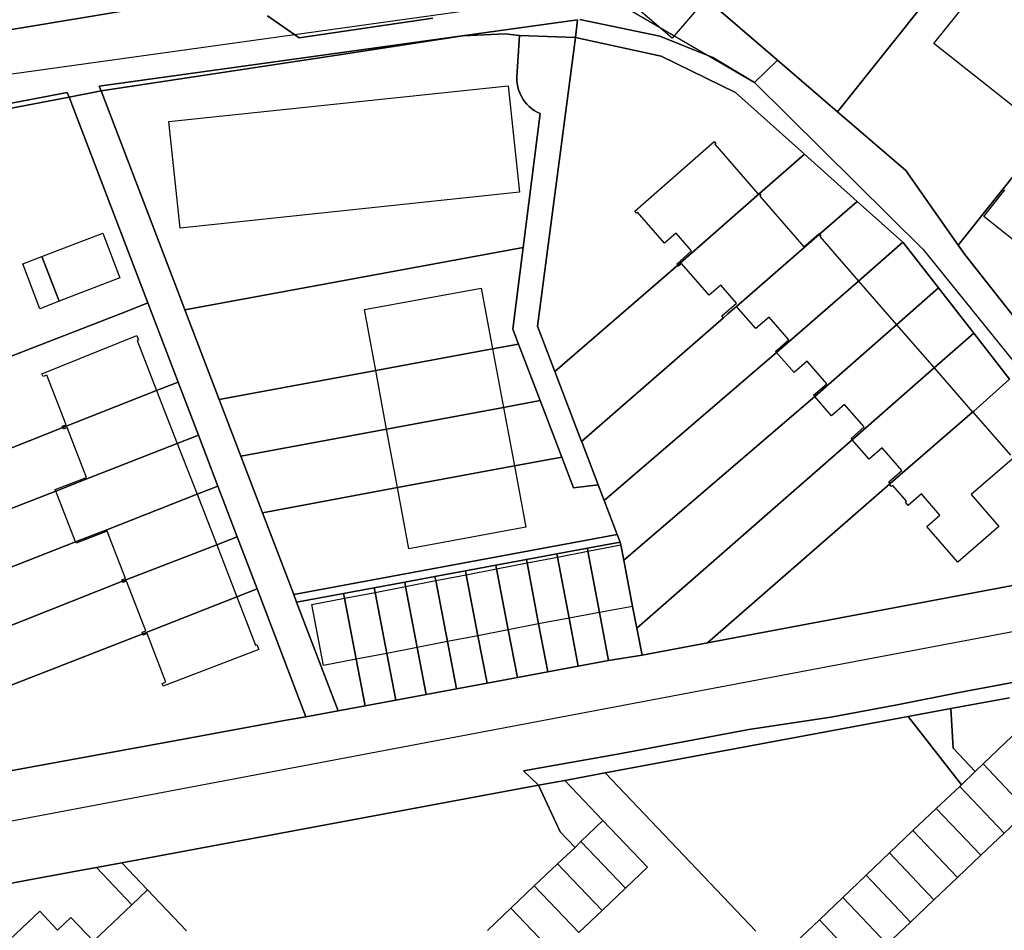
# Model space of a CAD drawing. Extents: x 577960 to 582939, y 6017202 to 6023066.
# Tile 50 of 217: x 578496 to 578587, y 6020717 to 6020801. Entities that reach past the tile are written whole.
import ezdxf

# ---------------------------------------------------------------- set-up
doc = ezdxf.new("R2010")
doc.units = 0
doc.header["$MEASUREMENT"] = 0
doc.linetypes.add('D', pattern=[0])
for name, color, linetype in [('LI__FLUR', 7, 'D'), ('LI__GEB', 7, 'Continuous'), ('LI__STRASSE', 7, 'Continuous')]:
    doc.layers.add(name, color=color, linetype=linetype)

msp = doc.modelspace()

# ---------------------------------------------------------------- linework, layer by layer
at = {"layer": 'LI__FLUR', "color": 8, "linetype": 'D', "true_color": 0x808080}
for p, q in [((578571.888, 6020792.712), (578586.623, 6020811.235)), ((578586.623, 6020811.235), (578571.888, 6020792.712)), ((578553.585, 6020808.466), (578566.3, 6020797.52)), ((578566.3, 6020797.52), (578553.585, 6020808.466)), ((578507.892, 6020802.449), (578490.369, 6020799.581)), ((578490.369, 6020799.581), (578507.892, 6020802.449)), ((578521.887, 6020799.59), (578518.948, 6020801.64)), ((578518.948, 6020801.64), (578521.887, 6020799.59)), ((578547.727, 6020801.259), (578503.334, 6020795.092)), ((578503.334, 6020795.092), (578547.727, 6020801.259)), ((578534.302, 6020801.399), (578521.887, 6020799.59)), ((578521.887, 6020799.59), (578534.302, 6020801.399)), ((578547.536, 6020799.612), (578547.727, 6020801.259)), ((578547.727, 6020801.259), (578547.536, 6020799.612)), ((578555.384, 6020799.74), (578547.957, 6020801.279)), ((578547.957, 6020801.279), (578555.384, 6020799.74)), ((578524.403, 6020797.835), (578537.091, 6020799.76)), ((578537.091, 6020799.76), (578524.403, 6020797.835)), ((578537.091, 6020799.76), (578541.02, 6020799.96)), ((578541.02, 6020799.96), (578537.091, 6020799.76)), ((578541.02, 6020799.96), (578542.343, 6020799.803)), ((578542.343, 6020799.803), (578541.02, 6020799.96)), ((578542.343, 6020799.803), (578542.109, 6020795.951)), ((578542.109, 6020795.951), (578542.343, 6020799.803)), ((578542.343, 6020799.803), (578547.536, 6020799.612)), ((578547.536, 6020799.612), (578542.343, 6020799.803)), ((578560.303, 6020797.75), (578555.384, 6020799.74)), ((578555.384, 6020799.74), (578560.303, 6020797.75)), ((578544.019, 6020772.8), (578547.536, 6020799.612)), ((578547.536, 6020799.612), (578544.019, 6020772.8)), ((578547.536, 6020799.612), (578555.494, 6020797.87)), ((578555.494, 6020797.87), (578547.536, 6020799.612)), ((578503.494, 6020794.662), (578524.403, 6020797.835)), ((578524.403, 6020797.835), (578503.494, 6020794.662)), ((578555.494, 6020797.87), (578562.402, 6020794.522)), ((578562.402, 6020794.522), (578555.494, 6020797.87)), ((578564.161, 6020795.451), (578560.303, 6020797.75)), ((578560.303, 6020797.75), (578564.161, 6020795.451)), ((578566.3, 6020797.52), (578564.161, 6020795.451)), ((578564.161, 6020795.451), (578566.3, 6020797.52)), ((578571.888, 6020792.712), (578566.3, 6020797.52)), ((578566.3, 6020797.52), (578571.888, 6020792.712)), ((578595.999, 6020796.56), (578583.094, 6020780.327)), ((578583.094, 6020780.327), (578595.999, 6020796.56)), ((578542.109, 6020795.951), (578542.11, 6020795.646)), ((578542.11, 6020795.646), (578542.109, 6020795.951)), ((578542.11, 6020795.646), (578542.138, 6020795.343)), ((578542.138, 6020795.343), (578542.11, 6020795.646)), ((578542.138, 6020795.343), (578542.191, 6020795.043)), ((578542.191, 6020795.043), (578542.138, 6020795.343)), ((578481.642, 6020790.904), (578500.365, 6020794.512)), ((578500.365, 6020794.512), (578481.642, 6020790.904)), ((578500.365, 6020794.512), (578500.525, 6020794.083)), ((578500.525, 6020794.083), (578500.365, 6020794.512)), ((578500.525, 6020794.083), (578503.494, 6020794.662)), ((578503.494, 6020794.662), (578500.525, 6020794.083)), ((578503.334, 6020795.092), (578503.494, 6020794.662)), ((578503.494, 6020794.662), (578503.334, 6020795.092)), ((578510.641, 6020775.969), (578503.494, 6020794.662)), ((578503.494, 6020794.662), (578510.641, 6020775.969)), ((578542.191, 6020795.043), (578542.27, 6020794.749)), ((578542.27, 6020794.749), (578542.191, 6020795.043)), ((578542.27, 6020794.749), (578542.374, 6020794.462)), ((578542.374, 6020794.462), (578542.27, 6020794.749)), ((578542.374, 6020794.462), (578542.503, 6020794.186)), ((578542.503, 6020794.186), (578542.374, 6020794.462)), ((578562.402, 6020794.522), (578568.81, 6020788.783)), ((578568.81, 6020788.783), (578562.402, 6020794.522)), ((578453.553, 6020785.137), (578500.525, 6020794.083)), ((578500.525, 6020794.083), (578453.553, 6020785.137)), ((578507.833, 6020774.96), (578500.525, 6020794.083)), ((578500.525, 6020794.083), (578507.833, 6020774.96)), ((578542.503, 6020794.186), (578542.655, 6020793.922)), ((578542.655, 6020793.922), (578542.503, 6020794.186)), ((578542.655, 6020793.922), (578542.829, 6020793.672)), ((578542.829, 6020793.672), (578542.655, 6020793.922)), ((578542.829, 6020793.672), (578543.025, 6020793.438)), ((578543.025, 6020793.438), (578542.829, 6020793.672)), ((578543.025, 6020793.438), (578543.239, 6020793.221)), ((578543.239, 6020793.221), (578543.025, 6020793.438)), ((578544.259, 6020792.563), (578542.679, 6020780.127)), ((578542.679, 6020780.127), (578544.259, 6020792.563)), ((578543.239, 6020793.221), (578543.472, 6020793.024)), ((578543.472, 6020793.024), (578543.239, 6020793.221)), ((578543.472, 6020793.024), (578543.721, 6020792.848)), ((578543.721, 6020792.848), (578543.472, 6020793.024)), ((578543.721, 6020792.848), (578543.984, 6020792.694)), ((578543.984, 6020792.694), (578543.721, 6020792.848)), ((578543.984, 6020792.694), (578544.259, 6020792.563)), ((578544.259, 6020792.563), (578543.984, 6020792.694)), ((578578.226, 6020787.254), (578571.888, 6020792.712)), ((578571.888, 6020792.712), (578578.226, 6020787.254)), ((578568.81, 6020788.783), (578564.631, 6020785.115)), ((578564.631, 6020785.115), (578568.81, 6020788.783)), ((578568.81, 6020788.783), (578573.709, 6020784.396)), ((578573.709, 6020784.396), (578568.81, 6020788.783)), ((578581.195, 6020783.016), (578578.226, 6020787.254)), ((578578.226, 6020787.254), (578581.195, 6020783.016)), ((578564.631, 6020785.115), (578557.044, 6020778.458)), ((578557.044, 6020778.458), (578564.631, 6020785.115)), ((578573.709, 6020784.396), (578570.201, 6020781.341)), ((578570.201, 6020781.341), (578573.709, 6020784.396)), ((578577.952, 6020780.596), (578573.709, 6020784.396)), ((578573.709, 6020784.396), (578577.952, 6020780.596)), ((578583.094, 6020780.327), (578581.195, 6020783.016)), ((578581.195, 6020783.016), (578583.094, 6020780.327)), ((578570.201, 6020781.341), (578562.509, 6020774.64)), ((578562.509, 6020774.64), (578570.201, 6020781.341)), ((578573.832, 6020776.997), (578577.952, 6020780.596)), ((578577.952, 6020780.596), (578573.832, 6020776.997)), ((578577.952, 6020780.596), (578577.972, 6020780.578)), ((578577.972, 6020780.578), (578577.952, 6020780.596)), ((578577.972, 6020780.578), (578581.262, 6020776.356)), ((578581.262, 6020776.356), (578577.972, 6020780.578)), ((578511.281, 6020774.31), (578542.679, 6020780.127)), ((578542.679, 6020780.127), (578511.281, 6020774.31)), ((578542.679, 6020780.127), (578541.72, 6020772.52)), ((578541.72, 6020772.52), (578542.679, 6020780.127)), ((578583.704, 6020779.467), (578583.094, 6020780.327)), ((578583.094, 6020780.327), (578583.704, 6020779.467)), ((578591.591, 6020769.411), (578583.704, 6020779.467)), ((578583.704, 6020779.467), (578591.591, 6020769.411)), ((578557.044, 6020778.458), (578545.629, 6020768.592)), ((578545.629, 6020768.592), (578557.044, 6020778.458)), ((578566.227, 6020770.355), (578573.832, 6020776.997)), ((578573.832, 6020776.997), (578566.227, 6020770.355)), ((578511.281, 6020774.31), (578510.641, 6020775.969)), ((578510.641, 6020775.969), (578511.281, 6020774.31)), ((578581.262, 6020776.356), (578577.362, 6020772.936)), ((578577.362, 6020772.936), (578581.262, 6020776.356)), ((578584.533, 6020772.158), (578581.262, 6020776.356)), ((578581.262, 6020776.356), (578584.533, 6020772.158)), ((578505.933, 6020774.21), (578461.41, 6020756.907)), ((578461.41, 6020756.907), (578505.933, 6020774.21)), ((578507.833, 6020774.96), (578505.933, 6020774.21)), ((578505.933, 6020774.21), (578507.833, 6020774.96)), ((578510.642, 6020767.622), (578507.833, 6020774.96)), ((578507.833, 6020774.96), (578510.642, 6020767.622)), ((578514.46, 6020765.983), (578511.281, 6020774.31)), ((578511.281, 6020774.31), (578514.46, 6020765.983)), ((578562.129, 6020774.31), (578561.702, 6020773.938)), ((578561.702, 6020773.938), (578562.129, 6020774.31)), ((578562.509, 6020774.64), (578562.129, 6020774.31)), ((578562.129, 6020774.31), (578562.509, 6020774.64)), ((578561.292, 6020773.58), (578548.113, 6020762.1)), ((578548.113, 6020762.1), (578561.292, 6020773.58)), ((578561.702, 6020773.938), (578561.292, 6020773.58)), ((578561.292, 6020773.58), (578561.702, 6020773.938)), ((578541.72, 6020772.52), (578542.25, 6020771.141)), ((578542.25, 6020771.141), (578541.72, 6020772.52)), ((578545.629, 6020768.592), (578544.019, 6020772.8)), ((578544.019, 6020772.8), (578545.629, 6020768.592)), ((578577.362, 6020772.936), (578569.761, 6020766.269)), ((578569.761, 6020766.269), (578577.362, 6020772.936)), ((578580.854, 6020768.938), (578584.533, 6020772.158)), ((578584.533, 6020772.158), (578580.854, 6020768.938)), ((578584.533, 6020772.158), (578587.86, 6020767.889)), ((578587.86, 6020767.889), (578584.533, 6020772.158)), ((578539.841, 6020770.691), (578529.005, 6020768.682)), ((578529.005, 6020768.682), (578539.841, 6020770.691)), ((578542.25, 6020771.141), (578539.841, 6020770.691)), ((578539.841, 6020770.691), (578542.25, 6020771.141)), ((578544.259, 6020765.893), (578542.25, 6020771.141)), ((578542.25, 6020771.141), (578544.259, 6020765.893)), ((578550.217, 6020756.626), (578566.227, 6020770.355)), ((578566.227, 6020770.355), (578550.217, 6020756.626)), ((578529.005, 6020768.682), (578514.46, 6020765.983)), ((578514.46, 6020765.983), (578529.005, 6020768.682)), ((578573.232, 6020762.265), (578580.854, 6020768.938)), ((578580.854, 6020768.938), (578573.232, 6020762.265)), ((578548.113, 6020762.1), (578545.629, 6020768.592)), ((578545.629, 6020768.592), (578548.113, 6020762.1)), ((578587.86, 6020767.889), (578584.496, 6020764.884)), ((578584.496, 6020764.884), (578587.86, 6020767.889)), ((578499.946, 6020763.384), (578508.652, 6020766.833)), ((578508.652, 6020766.833), (578499.946, 6020763.384)), ((578508.652, 6020766.833), (578510.642, 6020767.622)), ((578510.642, 6020767.622), (578508.652, 6020766.833)), ((578510.642, 6020767.622), (578512.531, 6020762.674)), ((578512.531, 6020762.674), (578510.642, 6020767.622)), ((578514.46, 6020765.983), (578516.47, 6020760.735)), ((578516.47, 6020760.735), (578514.46, 6020765.983)), ((578540.85, 6020765.263), (578544.259, 6020765.893)), ((578544.259, 6020765.893), (578540.85, 6020765.263)), ((578544.259, 6020765.893), (578546.268, 6020760.644)), ((578546.268, 6020760.644), (578544.259, 6020765.893)), ((578569.761, 6020766.269), (578552.024, 6020751.066)), ((578552.024, 6020751.066), (578569.761, 6020766.269)), ((578530.014, 6020763.244), (578540.85, 6020765.263)), ((578540.85, 6020765.263), (578530.014, 6020763.244)), ((578584.423, 6020764.816), (578576.756, 6020758.184)), ((578576.756, 6020758.184), (578584.423, 6020764.816)), ((578584.496, 6020764.884), (578584.423, 6020764.816)), ((578584.423, 6020764.816), (578584.496, 6020764.884)), ((578463.629, 6020749), (578499.946, 6020763.384)), ((578499.946, 6020763.384), (578463.629, 6020749)), ((578516.47, 6020760.735), (578530.014, 6020763.244)), ((578530.014, 6020763.244), (578516.47, 6020760.735)), ((578512.531, 6020762.674), (578510.572, 6020761.905)), ((578510.572, 6020761.905), (578512.531, 6020762.674)), ((578514.33, 6020757.956), (578512.531, 6020762.674)), ((578512.531, 6020762.674), (578514.33, 6020757.956)), ((578553.243, 6020744.766), (578573.232, 6020762.265)), ((578573.232, 6020762.265), (578553.243, 6020744.766)), ((578510.572, 6020761.905), (578502.185, 6020758.626)), ((578502.185, 6020758.626), (578510.572, 6020761.905)), ((578548.113, 6020762.1), (578548.128, 6020762.064)), ((578548.128, 6020762.064), (578548.113, 6020762.1)), ((578548.128, 6020762.064), (578549.65, 6020758.064)), ((578549.65, 6020758.064), (578548.128, 6020762.064)), ((578518.479, 6020755.487), (578516.47, 6020760.735)), ((578516.47, 6020760.735), (578518.479, 6020755.487)), ((578546.268, 6020760.644), (578541.87, 6020759.825)), ((578541.87, 6020759.825), (578546.268, 6020760.644)), ((578546.268, 6020760.644), (578547.358, 6020757.796)), ((578547.358, 6020757.796), (578546.268, 6020760.644)), ((578541.87, 6020759.825), (578531.024, 6020757.816)), ((578531.024, 6020757.816), (578541.87, 6020759.825)), ((578502.185, 6020758.626), (578499.286, 6020757.486)), ((578499.286, 6020757.486), (578502.185, 6020758.626)), ((578514.33, 6020757.956), (578512.411, 6020757.196)), ((578512.411, 6020757.196), (578514.33, 6020757.956)), ((578516.13, 6020753.238), (578514.33, 6020757.956)), ((578514.33, 6020757.956), (578516.13, 6020753.238)), ((578531.024, 6020757.816), (578518.479, 6020755.487)), ((578518.479, 6020755.487), (578531.024, 6020757.816)), ((578547.358, 6020757.796), (578549.65, 6020758.064)), ((578549.65, 6020758.064), (578547.358, 6020757.796)), ((578549.65, 6020758.064), (578550.217, 6020756.626)), ((578550.217, 6020756.626), (578549.65, 6020758.064)), ((578576.707, 6020758.141), (578560.544, 6020744.06)), ((578560.544, 6020744.06), (578576.707, 6020758.141)), ((578576.756, 6020758.184), (578576.707, 6020758.141)), ((578576.707, 6020758.141), (578576.756, 6020758.184)), ((578499.286, 6020757.486), (578465.009, 6020744.072)), ((578465.009, 6020744.072), (578499.286, 6020757.486)), ((578512.411, 6020757.196), (578504.034, 6020753.908)), ((578504.034, 6020753.908), (578512.411, 6020757.196)), ((578551.427, 6020753.467), (578550.217, 6020756.626)), ((578550.217, 6020756.626), (578551.427, 6020753.467)), ((578521.388, 6020747.89), (578518.479, 6020755.487)), ((578518.479, 6020755.487), (578521.388, 6020747.89)), ((578504.034, 6020753.908), (578501.125, 6020752.768)), ((578501.125, 6020752.768), (578504.034, 6020753.908)), ((578514.231, 6020752.508), (578516.13, 6020753.238)), ((578516.13, 6020753.238), (578514.231, 6020752.508)), ((578516.13, 6020753.238), (578517.979, 6020748.409)), ((578517.979, 6020748.409), (578516.13, 6020753.238)), ((578521.388, 6020747.89), (578551.427, 6020753.467)), ((578551.427, 6020753.467), (578521.388, 6020747.89)), ((578551.427, 6020753.467), (578551.697, 6020752.757)), ((578551.697, 6020752.757), (578551.427, 6020753.467)), ((578501.125, 6020752.768), (578466.389, 6020739.134)), ((578466.389, 6020739.134), (578501.125, 6020752.768)), ((578505.474, 6020749.119), (578514.231, 6020752.508)), ((578514.231, 6020752.508), (578505.474, 6020749.119)), ((578548.648, 6020752.198), (578545.819, 6020751.668)), ((578545.819, 6020751.668), (578548.648, 6020752.198)), ((578551.697, 6020752.757), (578548.648, 6020752.198)), ((578548.648, 6020752.198), (578551.697, 6020752.757)), ((578548.648, 6020752.198), (578548.701, 6020751.919)), ((578548.701, 6020751.919), (578548.648, 6020752.198)), ((578551.747, 6020752.497), (578551.697, 6020752.757)), ((578551.697, 6020752.757), (578551.747, 6020752.497)), ((578552.024, 6020751.066), (578551.747, 6020752.497)), ((578551.747, 6020752.497), (578552.024, 6020751.066)), ((578545.819, 6020751.668), (578542.99, 6020751.138)), ((578542.99, 6020751.138), (578545.819, 6020751.668)), ((578545.819, 6020751.668), (578545.876, 6020751.367)), ((578545.876, 6020751.367), (578545.819, 6020751.668)), ((578545.876, 6020751.367), (578546.955, 6020745.683)), ((578546.955, 6020745.683), (578545.876, 6020751.367)), ((578548.701, 6020751.919), (578549.782, 6020746.223)), ((578549.782, 6020746.223), (578548.701, 6020751.919)), ((578540.161, 6020750.618), (578537.332, 6020750.089)), ((578537.332, 6020750.089), (578540.161, 6020750.618)), ((578542.99, 6020751.138), (578540.161, 6020750.618)), ((578540.161, 6020750.618), (578542.99, 6020751.138)), ((578540.161, 6020750.618), (578540.226, 6020750.279)), ((578540.226, 6020750.279), (578540.161, 6020750.618)), ((578543.049, 6020750.828), (578542.99, 6020751.138)), ((578542.99, 6020751.138), (578543.049, 6020750.828)), ((578544.127, 6020745.149), (578543.049, 6020750.828)), ((578543.049, 6020750.828), (578544.127, 6020745.149)), ((578552.024, 6020751.066), (578552.852, 6020746.787)), ((578552.852, 6020746.787), (578552.024, 6020751.066)), ((578600.927, 6020751.12), (578559.79, 6020743.403)), ((578559.79, 6020743.403), (578600.927, 6020751.12)), ((578534.503, 6020749.569), (578531.694, 6020749.039)), ((578531.694, 6020749.039), (578534.503, 6020749.569)), ((578537.332, 6020750.089), (578534.503, 6020749.569)), ((578534.503, 6020749.569), (578537.332, 6020750.089)), ((578534.503, 6020749.569), (578534.578, 6020749.18)), ((578534.578, 6020749.18), (578534.503, 6020749.569)), ((578537.401, 6020749.729), (578537.332, 6020750.089)), ((578537.332, 6020750.089), (578537.401, 6020749.729)), ((578538.493, 6020744.061), (578537.401, 6020749.729)), ((578537.401, 6020749.729), (578538.493, 6020744.061)), ((578540.226, 6020750.279), (578541.308, 6020744.6)), ((578541.308, 6020744.6), (578540.226, 6020750.279)), ((578485.032, 6020741.033), (578505.474, 6020749.119)), ((578505.474, 6020749.119), (578485.032, 6020741.033)), ((578528.855, 6020748.519), (578526.016, 6020747.99)), ((578526.016, 6020747.99), (578528.855, 6020748.519)), ((578531.694, 6020749.039), (578528.855, 6020748.519)), ((578528.855, 6020748.519), (578531.694, 6020749.039)), ((578528.855, 6020748.519), (578528.937, 6020748.089)), ((578528.937, 6020748.089), (578528.855, 6020748.519)), ((578531.771, 6020748.638), (578531.694, 6020749.039)), ((578531.694, 6020749.039), (578531.771, 6020748.638)), ((578532.86, 6020742.96), (578531.771, 6020748.638)), ((578531.771, 6020748.638), (578532.86, 6020742.96)), ((578534.578, 6020749.18), (578535.664, 6020743.511)), ((578535.664, 6020743.511), (578534.578, 6020749.18)), ((578516.1, 6020747.67), (578507.363, 6020744.251)), ((578507.363, 6020744.251), (578516.1, 6020747.67)), ((578517.979, 6020748.409), (578516.1, 6020747.67)), ((578516.1, 6020747.67), (578517.979, 6020748.409)), ((578522.518, 6020736.534), (578517.979, 6020748.409)), ((578517.979, 6020748.409), (578522.518, 6020736.534)), ((578521.658, 6020747.18), (578521.388, 6020747.89)), ((578521.388, 6020747.89), (578521.658, 6020747.18)), ((578526.016, 6020747.99), (578521.658, 6020747.18)), ((578521.658, 6020747.18), (578526.016, 6020747.99)), ((578526.101, 6020747.549), (578526.016, 6020747.99)), ((578526.016, 6020747.99), (578526.101, 6020747.549)), ((578528.937, 6020748.089), (578530.025, 6020742.412)), ((578530.025, 6020742.412), (578528.937, 6020748.089)), ((578525.507, 6020737.084), (578521.658, 6020747.18)), ((578521.658, 6020747.18), (578525.507, 6020737.084)), ((578527.188, 6020741.872), (578526.101, 6020747.549)), ((578526.101, 6020747.549), (578527.188, 6020741.872)), ((578552.852, 6020746.787), (578553.243, 6020744.766)), ((578553.243, 6020744.766), (578552.852, 6020746.787)), ((578549.782, 6020746.223), (578550.627, 6020741.772)), ((578550.627, 6020741.772), (578549.782, 6020746.223)), ((578544.969, 6020740.712), (578544.127, 6020745.149)), ((578544.127, 6020745.149), (578544.969, 6020740.712)), ((578546.955, 6020745.683), (578547.798, 6020741.242)), ((578547.798, 6020741.242), (578546.955, 6020745.683)), ((578507.363, 6020744.251), (578487.321, 6020736.414)), ((578487.321, 6020736.414), (578507.363, 6020744.251)), ((578539.341, 6020739.662), (578538.493, 6020744.061)), ((578538.493, 6020744.061), (578539.341, 6020739.662)), ((578541.308, 6020744.6), (578542.15, 6020740.182)), ((578542.15, 6020740.182), (578541.308, 6020744.6)), ((578553.746, 6020742.269), (578553.243, 6020744.766)), ((578553.243, 6020744.766), (578553.746, 6020742.269)), ((578560.544, 6020744.06), (578559.79, 6020743.403)), ((578559.79, 6020743.403), (578560.544, 6020744.06)), ((578535.664, 6020743.511), (578536.503, 6020739.133)), ((578536.503, 6020739.133), (578535.664, 6020743.511)), ((578559.79, 6020743.403), (578553.746, 6020742.269)), ((578553.746, 6020742.269), (578559.79, 6020743.403)), ((578530.025, 6020742.412), (578530.855, 6020738.083)), ((578530.855, 6020738.083), (578530.025, 6020742.412)), ((578533.694, 6020738.613), (578532.86, 6020742.96)), ((578532.86, 6020742.96), (578533.694, 6020738.613)), ((578553.746, 6020742.269), (578550.627, 6020741.772)), ((578550.627, 6020741.772), (578553.746, 6020742.269)), ((578528.016, 6020737.553), (578527.188, 6020741.872)), ((578527.188, 6020741.872), (578528.016, 6020737.553)), ((578547.798, 6020741.242), (578544.969, 6020740.712)), ((578544.969, 6020740.712), (578547.798, 6020741.242)), ((578550.627, 6020741.772), (578547.798, 6020741.242)), ((578547.798, 6020741.242), (578550.627, 6020741.772)), ((578542.15, 6020740.182), (578544.969, 6020740.712)), ((578544.969, 6020740.712), (578542.15, 6020740.182)), ((578539.341, 6020739.662), (578536.503, 6020739.133)), ((578536.503, 6020739.133), (578539.341, 6020739.662)), ((578542.15, 6020740.182), (578539.341, 6020739.662)), ((578539.341, 6020739.662), (578542.15, 6020740.182)), ((578590.602, 6020740.163), (578583.335, 6020738.831)), ((578583.335, 6020738.831), (578590.602, 6020740.163)), ((578530.855, 6020738.083), (578533.694, 6020738.613)), ((578533.694, 6020738.613), (578530.855, 6020738.083)), ((578536.503, 6020739.133), (578533.694, 6020738.613)), ((578533.694, 6020738.613), (578536.503, 6020739.133)), ((578583.335, 6020738.831), (578577.407, 6020737.633)), ((578577.407, 6020737.633), (578583.335, 6020738.831)), ((578528.016, 6020737.553), (578525.507, 6020737.084)), ((578525.507, 6020737.084), (578528.016, 6020737.553)), ((578530.855, 6020738.083), (578528.016, 6020737.553)), ((578528.016, 6020737.553), (578530.855, 6020738.083)), ((578577.407, 6020737.633), (578571.266, 6020736.488)), ((578571.266, 6020736.488), (578577.407, 6020737.633)), ((578587.853, 6020738.302), (578582.386, 6020737.293)), ((578582.386, 6020737.293), (578587.853, 6020738.302)), ((578522.518, 6020736.534), (578525.507, 6020737.084)), ((578525.507, 6020737.084), (578522.518, 6020736.534)), ((578578.437, 6020736.563), (578582.386, 6020737.293)), ((578582.386, 6020737.293), (578578.437, 6020736.563)), ((578582.386, 6020737.293), (578582.606, 6020733.614)), ((578582.606, 6020733.614), (578582.386, 6020737.293)), ((578511.162, 6020734.455), (578520.698, 6020736.204)), ((578520.698, 6020736.204), (578511.162, 6020734.455)), ((578520.698, 6020736.204), (578522.518, 6020736.534)), ((578522.518, 6020736.534), (578520.698, 6020736.204)), ((578550.298, 6020731.325), (578578.437, 6020736.563)), ((578578.437, 6020736.563), (578550.298, 6020731.325)), ((578571.266, 6020736.488), (578563.657, 6020735.358)), ((578563.657, 6020735.358), (578571.266, 6020736.488)), ((578578.437, 6020736.563), (578583.396, 6020730.226)), ((578583.396, 6020730.226), (578578.437, 6020736.563)), ((578585.404, 6020732.155), (578589.733, 6020736.313)), ((578589.733, 6020736.313), (578585.404, 6020732.155)), ((578563.657, 6020735.358), (578551.457, 6020733.075)), ((578551.457, 6020733.075), (578563.657, 6020735.358)), ((578488.54, 6020730.307), (578511.162, 6020734.455)), ((578511.162, 6020734.455), (578488.54, 6020730.307)), ((578551.457, 6020733.075), (578542.72, 6020731.515)), ((578542.72, 6020731.515), (578551.457, 6020733.075)), ((578582.606, 6020733.614), (578584.665, 6020731.445)), ((578584.665, 6020731.445), (578582.606, 6020733.614)), ((578584.665, 6020731.445), (578585.404, 6020732.155)), ((578585.404, 6020732.155), (578584.665, 6020731.445)), ((578542.72, 6020731.515), (578544.12, 6020730.176)), ((578544.12, 6020730.176), (578542.72, 6020731.515)), ((578550.298, 6020731.325), (578546.559, 6020730.626)), ((578546.559, 6020730.626), (578550.298, 6020731.325)), ((578564.293, 6020716.631), (578550.298, 6020731.325)), ((578550.298, 6020731.325), (578564.293, 6020716.631)), ((578583.396, 6020730.226), (578584.665, 6020731.445)), ((578584.665, 6020731.445), (578583.396, 6020730.226)), ((578544.12, 6020730.176), (578546.559, 6020730.626)), ((578546.559, 6020730.626), (578544.12, 6020730.176)), ((578546.559, 6020730.626), (578550.098, 6020726.907)), ((578550.098, 6020726.907), (578546.559, 6020730.626)), ((578544.12, 6020730.176), (578505.414, 6020722.979)), ((578505.414, 6020722.979), (578544.12, 6020730.176)), ((578546.139, 6020725.838), (578544.12, 6020730.176)), ((578544.12, 6020730.176), (578546.139, 6020725.838)), ((578581.046, 6020728.026), (578583.225, 6020730.066)), ((578583.225, 6020730.066), (578581.046, 6020728.026)), ((578583.225, 6020730.066), (578583.396, 6020730.226)), ((578583.396, 6020730.226), (578583.225, 6020730.066)), ((578583.225, 6020730.066), (578587.354, 6020725.727)), ((578587.354, 6020725.727), (578583.225, 6020730.066)), ((578578.877, 6020725.957), (578581.046, 6020728.026)), ((578581.046, 6020728.026), (578578.877, 6020725.957)), ((578581.046, 6020728.026), (578585.175, 6020723.678)), ((578585.175, 6020723.678), (578581.046, 6020728.026)), ((578548.058, 6020724.958), (578550.098, 6020726.907)), ((578550.098, 6020726.907), (578548.058, 6020724.958)), ((578550.098, 6020726.907), (578554.226, 6020722.559)), ((578554.226, 6020722.559), (578550.098, 6020726.907)), ((578547.519, 6020724.398), (578546.139, 6020725.838)), ((578546.139, 6020725.838), (578547.519, 6020724.398)), ((578576.698, 6020723.888), (578578.877, 6020725.957)), ((578578.877, 6020725.957), (578576.698, 6020723.888)), ((578578.877, 6020725.957), (578583.006, 6020721.609)), ((578583.006, 6020721.609), (578578.877, 6020725.957)), ((578587.354, 6020725.727), (578585.175, 6020723.678)), ((578585.175, 6020723.678), (578587.354, 6020725.727)), ((578547.519, 6020724.398), (578548.058, 6020724.958)), ((578548.058, 6020724.958), (578547.519, 6020724.398)), ((578548.058, 6020724.958), (578552.187, 6020720.619)), ((578552.187, 6020720.619), (578548.058, 6020724.958)), ((578545.889, 6020722.889), (578547.519, 6020724.398)), ((578547.519, 6020724.398), (578545.889, 6020722.889)), ((578574.529, 6020721.809), (578576.698, 6020723.888)), ((578576.698, 6020723.888), (578574.529, 6020721.809)), ((578580.836, 6020719.54), (578576.698, 6020723.888)), ((578576.698, 6020723.888), (578580.836, 6020719.54)), ((578503.065, 6020722.539), (578505.414, 6020722.979)), ((578505.414, 6020722.979), (578503.065, 6020722.539)), ((578505.414, 6020722.979), (578507.813, 6020720.46)), ((578507.813, 6020720.46), (578505.414, 6020722.979)), ((578585.175, 6020723.678), (578583.006, 6020721.609)), ((578583.006, 6020721.609), (578585.175, 6020723.678)), ((578497.157, 6020721.44), (578501.876, 6020722.319)), ((578501.876, 6020722.319), (578497.157, 6020721.44)), ((578501.876, 6020722.319), (578503.065, 6020722.539)), ((578503.065, 6020722.539), (578501.876, 6020722.319)), ((578506.364, 6020719.081), (578503.065, 6020722.539)), ((578503.065, 6020722.539), (578506.364, 6020719.081)), ((578543.72, 6020720.829), (578545.889, 6020722.889)), ((578545.889, 6020722.889), (578543.72, 6020720.829)), ((578550.028, 6020718.55), (578545.889, 6020722.889)), ((578545.889, 6020722.889), (578550.028, 6020718.55)), ((578554.226, 6020722.559), (578552.187, 6020720.619)), ((578552.187, 6020720.619), (578554.226, 6020722.559)), ((578493.489, 6020720.76), (578497.157, 6020721.44)), ((578497.157, 6020721.44), (578493.489, 6020720.76)), ((578572.36, 6020719.74), (578574.529, 6020721.809)), ((578574.529, 6020721.809), (578572.36, 6020719.74)), ((578574.529, 6020721.809), (578578.657, 6020717.47)), ((578578.657, 6020717.47), (578574.529, 6020721.809)), ((578583.006, 6020721.609), (578580.836, 6020719.54)), ((578580.836, 6020719.54), (578583.006, 6020721.609)), ((578507.813, 6020720.46), (578506.364, 6020719.081)), ((578506.364, 6020719.081), (578507.813, 6020720.46)), ((578507.813, 6020720.46), (578511.442, 6020716.651)), ((578511.442, 6020716.651), (578507.813, 6020720.46)), ((578541.551, 6020718.76), (578543.72, 6020720.829)), ((578543.72, 6020720.829), (578541.551, 6020718.76)), ((578543.72, 6020720.829), (578547.849, 6020716.491)), ((578547.849, 6020716.491), (578543.72, 6020720.829)), ((578552.187, 6020720.619), (578550.028, 6020718.55)), ((578550.028, 6020718.55), (578552.187, 6020720.619)), ((578570.19, 6020717.67), (578572.36, 6020719.74)), ((578572.36, 6020719.74), (578570.19, 6020717.67)), ((578572.36, 6020719.74), (578576.488, 6020715.401)), ((578576.488, 6020715.401), (578572.36, 6020719.74)), ((578580.836, 6020719.54), (578578.657, 6020717.47)), ((578578.657, 6020717.47), (578580.836, 6020719.54)), ((578506.364, 6020719.081), (578502.795, 6020715.702)), ((578502.795, 6020715.702), (578506.364, 6020719.081)), ((578539.392, 6020716.691), (578541.551, 6020718.76)), ((578541.551, 6020718.76), (578539.392, 6020716.691)), ((578541.551, 6020718.76), (578545.69, 6020714.422)), ((578545.69, 6020714.422), (578541.551, 6020718.76)), ((578550.028, 6020718.55), (578547.849, 6020716.491)), ((578547.849, 6020716.491), (578550.028, 6020718.55)), ((578568.021, 6020715.601), (578570.19, 6020717.67)), ((578570.19, 6020717.67), (578568.021, 6020715.601)), ((578570.19, 6020717.67), (578574.319, 6020713.332)), ((578574.319, 6020713.332), (578570.19, 6020717.67)), ((578578.657, 6020717.47), (578576.488, 6020715.401)), ((578576.488, 6020715.401), (578578.657, 6020717.47))]:
    msp.add_line(p, q, dxfattribs=at)
at = {"layer": 'LI__GEB', "color": 5, "linetype": 'D', "true_color": 0x0000ff}
for p, q in [((578580.835, 6020799.06), (578586.193, 6020805.787)), ((578556.514, 6020799.56), (578551.996, 6020803.438)), ((578559.363, 6020802.868), (578556.514, 6020799.56)), ((578588.842, 6020792.702), (578580.835, 6020799.06)), ((578509.783, 6020791.804), (578541.286, 6020795.141)), ((578541.286, 6020795.141), (578542.334, 6020785.255)), ((578510.83, 6020781.917), (578509.783, 6020791.804)), ((578553.066, 6020783.496), (578560.433, 6020789.953)), ((578560.433, 6020789.953), (578560.584, 6020789.772)), ((578560.584, 6020789.772), (578560.492, 6020789.694)), ((578560.492, 6020789.694), (578564.501, 6020785.065)), ((578542.334, 6020785.255), (578510.83, 6020781.917)), ((578564.631, 6020785.115), (578557.044, 6020778.458)), ((578557.044, 6020778.458), (578564.631, 6020785.115)), ((578564.501, 6020785.065), (578564.601, 6020785.155)), ((578564.601, 6020785.155), (578564.631, 6020785.115)), ((578564.631, 6020785.115), (578564.76, 6020784.975)), ((578585.454, 6020782.996), (578587.423, 6020785.455)), ((578564.76, 6020784.975), (578564.662, 6020784.884)), ((578564.662, 6020784.884), (578568.749, 6020780.166)), ((578553.215, 6020783.316), (578553.066, 6020783.496)), ((578553.304, 6020783.395), (578553.215, 6020783.316)), ((578555.825, 6020780.518), (578553.304, 6020783.395)), ((578588.662, 6020780.446), (578585.454, 6020782.996)), ((578498.006, 6020779.278), (578503.664, 6020781.457)), ((578503.664, 6020781.457), (578505.253, 6020777.309)), ((578556.886, 6020781.447), (578555.825, 6020780.518)), ((578558.333, 6020779.796), (578556.886, 6020781.447)), ((578562.509, 6020774.64), (578570.201, 6020781.341)), ((578570.201, 6020781.341), (578562.509, 6020774.64)), ((578568.749, 6020780.166), (578570.157, 6020781.386)), ((578570.157, 6020781.386), (578570.201, 6020781.341)), ((578570.201, 6020781.341), (578570.319, 6020781.206)), ((578570.319, 6020781.206), (578570.236, 6020781.133)), ((578570.236, 6020781.133), (578573.832, 6020776.997)), ((578556.944, 6020778.578), (578558.333, 6020779.796)), ((578499.606, 6020775.12), (578498.006, 6020779.278)), ((578557.044, 6020778.458), (578556.944, 6020778.578)), ((578557.115, 6020778.387), (578557.044, 6020778.458)), ((578557.398, 6020778.634), (578557.115, 6020778.387)), ((578559.971, 6020775.68), (578557.398, 6020778.634)), ((578505.253, 6020777.309), (578499.606, 6020775.12)), ((578573.832, 6020776.997), (578566.227, 6020770.355)), ((578566.227, 6020770.355), (578573.832, 6020776.997)), ((578573.832, 6020776.997), (578577.362, 6020772.936)), ((578527.955, 6020774.34), (578538.781, 6020776.349)), ((578538.781, 6020776.349), (578539.841, 6020770.691)), ((578561.036, 6020776.607), (578559.971, 6020775.68)), ((578562.496, 6020774.931), (578561.036, 6020776.607)), ((578529.005, 6020768.682), (578527.955, 6020774.34)), ((578561.143, 6020773.752), (578562.496, 6020774.931)), ((578562.129, 6020774.31), (578561.702, 6020773.938)), ((578562.509, 6020774.64), (578562.129, 6020774.31)), ((578564.295, 6020772.59), (578562.509, 6020774.64)), ((578561.292, 6020773.58), (578561.143, 6020773.752)), ((578561.702, 6020773.938), (578561.292, 6020773.58)), ((578565.517, 6020773.654), (578564.295, 6020772.59)), ((578567.355, 6020771.543), (578565.517, 6020773.654)), ((578577.362, 6020772.936), (578569.761, 6020766.269)), ((578569.761, 6020766.269), (578577.362, 6020772.936)), ((578577.362, 6020772.936), (578580.854, 6020768.938)), ((578498.006, 6020768.382), (578506.803, 6020771.951)), ((578506.803, 6020771.951), (578506.973, 6020771.521)), ((578506.973, 6020771.521), (578506.853, 6020771.481)), ((578506.853, 6020771.481), (578508.652, 6020766.833)), ((578566.118, 6020770.465), (578567.355, 6020771.543)), ((578539.841, 6020770.691), (578529.005, 6020768.682)), ((578529.005, 6020768.682), (578539.841, 6020770.691)), ((578539.841, 6020770.691), (578540.85, 6020765.263)), ((578566.227, 6020770.355), (578566.118, 6020770.465)), ((578567.851, 6020768.496), (578566.227, 6020770.355)), ((578569.06, 6020769.552), (578567.851, 6020768.496)), ((578570.889, 6020767.458), (578569.06, 6020769.552)), ((578530.014, 6020763.244), (578529.005, 6020768.682)), ((578573.232, 6020762.265), (578580.854, 6020768.938)), ((578580.854, 6020768.938), (578573.232, 6020762.265)), ((578580.854, 6020768.938), (578584.423, 6020764.816)), ((578498.106, 6020768.132), (578498.006, 6020768.382)), ((578498.456, 6020768.262), (578498.106, 6020768.132)), ((578500.246, 6020763.654), (578498.456, 6020768.262)), ((578508.652, 6020766.833), (578499.946, 6020763.384)), ((578499.946, 6020763.384), (578508.652, 6020766.833)), ((578508.652, 6020766.833), (578510.572, 6020761.905)), ((578569.661, 6020766.386), (578570.889, 6020767.458)), ((578569.761, 6020766.269), (578569.661, 6020766.386)), ((578571.328, 6020764.483), (578569.761, 6020766.269)), ((578530.014, 6020763.244), (578540.85, 6020765.263)), ((578540.85, 6020765.263), (578530.014, 6020763.244)), ((578540.85, 6020765.263), (578541.87, 6020759.825)), ((578572.535, 6020765.541), (578571.328, 6020764.483)), ((578574.365, 6020763.455), (578572.535, 6020765.541)), ((578584.423, 6020764.816), (578576.756, 6020758.184)), ((578576.756, 6020758.184), (578584.423, 6020764.816)), ((578584.423, 6020764.816), (578584.496, 6020764.884)), ((578584.496, 6020764.884), (578584.557, 6020764.833)), ((578584.557, 6020764.833), (578584.498, 6020764.762)), ((578584.498, 6020764.762), (578587.925, 6020760.825)), ((578499.896, 6020763.514), (578500.246, 6020763.654)), ((578499.946, 6020763.384), (578499.896, 6020763.514)), ((578499.996, 6020763.254), (578499.946, 6020763.384)), ((578500.346, 6020763.394), (578499.996, 6020763.254)), ((578502.145, 6020758.766), (578500.346, 6020763.394)), ((578531.024, 6020757.816), (578530.014, 6020763.244)), ((578573.138, 6020762.379), (578574.365, 6020763.455)), ((578573.232, 6020762.265), (578573.138, 6020762.379)), ((578574.822, 6020760.449), (578573.232, 6020762.265)), ((578502.185, 6020758.626), (578510.572, 6020761.905)), ((578510.572, 6020761.905), (578502.185, 6020758.626)), ((578510.572, 6020761.905), (578512.411, 6020757.196)), ((578576.033, 6020761.509), (578574.822, 6020760.449)), ((578577.864, 6020759.417), (578576.033, 6020761.509)), ((578588.325, 6020760.648), (578584.301, 6020757.17)), ((578541.87, 6020759.825), (578531.024, 6020757.816)), ((578531.024, 6020757.816), (578541.87, 6020759.825)), ((578541.87, 6020759.825), (578542.93, 6020754.137)), ((578499.236, 6020757.636), (578502.145, 6020758.766)), ((578499.286, 6020757.486), (578502.185, 6020758.626)), ((578502.185, 6020758.626), (578499.286, 6020757.486)), ((578576.637, 6020758.344), (578577.864, 6020759.417)), ((578532.074, 6020752.128), (578531.024, 6020757.816)), ((578576.756, 6020758.184), (578576.637, 6020758.344)), ((578576.707, 6020758.141), (578576.756, 6020758.184)), ((578576.879, 6020757.933), (578576.707, 6020758.141)), ((578576.949, 6020757.991), (578576.879, 6020757.933)), ((578576.962, 6020757.975), (578576.949, 6020757.991)), ((578577.012, 6020758.013), (578576.962, 6020757.975)), ((578578.274, 6020756.549), (578577.012, 6020758.013)), ((578499.286, 6020757.486), (578499.236, 6020757.636)), ((578501.125, 6020752.768), (578499.286, 6020757.486)), ((578512.411, 6020757.196), (578504.034, 6020753.908)), ((578504.034, 6020753.908), (578512.411, 6020757.196)), ((578512.411, 6020757.196), (578514.231, 6020752.508)), ((578579.682, 6020757.226), (578578.453, 6020756.148)), ((578581.382, 6020755.253), (578579.682, 6020757.226)), ((578584.301, 6020757.17), (578586.858, 6020754.206)), ((578578.176, 6020756.464), (578578.274, 6020756.549)), ((578578.453, 6020756.148), (578578.176, 6020756.464)), ((578580.176, 6020754.192), (578581.382, 6020755.253)), ((578542.93, 6020754.137), (578532.074, 6020752.128)), ((578583.049, 6020750.897), (578580.176, 6020754.192)), ((578586.858, 6020754.206), (578583.049, 6020750.897)), ((578504.034, 6020753.908), (578501.125, 6020752.768)), ((578501.125, 6020752.768), (578504.034, 6020753.908)), ((578504.074, 6020753.778), (578501.175, 6020752.648)), ((578505.774, 6020749.389), (578504.074, 6020753.778)), ((578501.175, 6020752.648), (578501.125, 6020752.768)), ((578505.474, 6020749.119), (578514.231, 6020752.508)), ((578514.231, 6020752.508), (578505.474, 6020749.119)), ((578514.231, 6020752.508), (578516.1, 6020747.67)), ((578548.701, 6020751.919), (578551.747, 6020752.497)), ((578551.747, 6020752.497), (578552.024, 6020751.066)), ((578543.049, 6020750.828), (578545.876, 6020751.367)), ((578545.876, 6020751.367), (578548.701, 6020751.919)), ((578545.876, 6020751.367), (578546.955, 6020745.683)), ((578546.955, 6020745.683), (578545.876, 6020751.367)), ((578549.782, 6020746.223), (578548.701, 6020751.919)), ((578548.701, 6020751.919), (578549.782, 6020746.223)), ((578540.226, 6020750.279), (578543.049, 6020750.828)), ((578544.127, 6020745.149), (578543.049, 6020750.828)), ((578543.049, 6020750.828), (578544.127, 6020745.149)), ((578552.024, 6020751.066), (578552.852, 6020746.787)), ((578534.578, 6020749.18), (578537.401, 6020749.729)), ((578537.401, 6020749.729), (578540.226, 6020750.279)), ((578537.401, 6020749.729), (578538.493, 6020744.061)), ((578538.493, 6020744.061), (578537.401, 6020749.729)), ((578540.226, 6020750.279), (578541.308, 6020744.6)), ((578541.308, 6020744.6), (578540.226, 6020750.279)), ((578505.424, 6020749.249), (578505.774, 6020749.389)), ((578505.474, 6020749.119), (578505.424, 6020749.249)), ((578505.524, 6020748.989), (578505.474, 6020749.119)), ((578505.874, 6020749.129), (578505.524, 6020748.989)), ((578507.663, 6020744.521), (578505.874, 6020749.129)), ((578528.937, 6020748.089), (578531.771, 6020748.638)), ((578531.771, 6020748.638), (578534.578, 6020749.18)), ((578531.771, 6020748.638), (578532.86, 6020742.96)), ((578532.86, 6020742.96), (578531.771, 6020748.638)), ((578535.664, 6020743.511), (578534.578, 6020749.18)), ((578534.578, 6020749.18), (578535.664, 6020743.511)), ((578507.363, 6020744.251), (578516.1, 6020747.67)), ((578516.1, 6020747.67), (578507.363, 6020744.251)), ((578516.1, 6020747.67), (578517.849, 6020743.181)), ((578526.101, 6020747.549), (578528.937, 6020748.089)), ((578528.937, 6020748.089), (578530.025, 6020742.412)), ((578530.025, 6020742.412), (578528.937, 6020748.089)), ((578523.079, 6020746.973), (578526.101, 6020747.549)), ((578524.16, 6020741.296), (578523.079, 6020746.973)), ((578526.101, 6020747.549), (578527.188, 6020741.872)), ((578527.188, 6020741.872), (578526.101, 6020747.549)), ((578552.852, 6020746.787), (578549.782, 6020746.223)), ((578549.782, 6020746.223), (578546.955, 6020745.683)), ((578544.127, 6020745.149), (578541.308, 6020744.6)), ((578546.955, 6020745.683), (578544.127, 6020745.149)), ((578507.313, 6020744.381), (578507.663, 6020744.521)), ((578507.363, 6020744.251), (578507.313, 6020744.381)), ((578507.413, 6020744.121), (578507.363, 6020744.251)), ((578507.763, 6020744.261), (578507.413, 6020744.121)), ((578509.513, 6020739.753), (578507.763, 6020744.261)), ((578538.493, 6020744.061), (578535.664, 6020743.511)), ((578541.308, 6020744.6), (578538.493, 6020744.061)), ((578517.849, 6020743.181), (578517.969, 6020743.231)), ((578517.969, 6020743.231), (578518.139, 6020742.792)), ((578535.664, 6020743.511), (578532.86, 6020742.96)), ((578518.139, 6020742.792), (578509.263, 6020739.363)), ((578530.025, 6020742.412), (578527.188, 6020741.872)), ((578532.86, 6020742.96), (578530.025, 6020742.412)), ((578527.188, 6020741.872), (578524.16, 6020741.296)), ((578509.163, 6020739.623), (578509.513, 6020739.753)), ((578509.263, 6020739.363), (578509.163, 6020739.623)), ((578584.665, 6020731.445), (578585.404, 6020732.155)), ((578585.404, 6020732.155), (578589.527, 6020727.772)), ((578583.396, 6020730.226), (578584.665, 6020731.445)), ((578581.046, 6020728.026), (578583.225, 6020730.066)), ((578583.225, 6020730.066), (578583.396, 6020730.226)), ((578583.225, 6020730.066), (578587.354, 6020725.727)), ((578587.354, 6020725.727), (578583.225, 6020730.066)), ((578578.877, 6020725.957), (578581.046, 6020728.026)), ((578581.046, 6020728.026), (578585.175, 6020723.678)), ((578585.175, 6020723.678), (578581.046, 6020728.026)), ((578589.527, 6020727.772), (578587.354, 6020725.727)), ((578576.698, 6020723.888), (578578.877, 6020725.957)), ((578583.006, 6020721.609), (578578.877, 6020725.957)), ((578578.877, 6020725.957), (578583.006, 6020721.609)), ((578587.354, 6020725.727), (578585.175, 6020723.678)), ((578574.529, 6020721.809), (578576.698, 6020723.888)), ((578576.698, 6020723.888), (578580.836, 6020719.54)), ((578580.836, 6020719.54), (578576.698, 6020723.888)), ((578585.175, 6020723.678), (578583.006, 6020721.609)), ((578572.36, 6020719.74), (578574.529, 6020721.809)), ((578578.657, 6020717.47), (578574.529, 6020721.809)), ((578574.529, 6020721.809), (578578.657, 6020717.47)), ((578583.006, 6020721.609), (578580.836, 6020719.54)), ((578570.19, 6020717.67), (578572.36, 6020719.74)), ((578572.36, 6020719.74), (578576.488, 6020715.401)), ((578576.488, 6020715.401), (578572.36, 6020719.74)), ((578580.836, 6020719.54), (578578.657, 6020717.47)), ((578489.66, 6020710.774), (578497.807, 6020718.481)), ((578497.807, 6020718.481), (578499.467, 6020716.731)), ((578499.467, 6020716.731), (578500.696, 6020717.901)), ((578500.696, 6020717.901), (578502.795, 6020715.702)), ((578568.021, 6020715.601), (578570.19, 6020717.67)), ((578570.19, 6020717.67), (578574.319, 6020713.332)), ((578574.319, 6020713.332), (578570.19, 6020717.67)), ((578578.657, 6020717.47), (578576.488, 6020715.401))]:
    msp.add_line(p, q, dxfattribs=at)
at = {"layer": 'LI__GEB', "color": 5, "linetype": 'D', "true_color": 0x0100ff}
for p, q in [((578496.227, 6020778.588), (578498.006, 6020779.278)), ((578498.006, 6020779.278), (578499.606, 6020775.12)), ((578497.826, 6020774.43), (578496.227, 6020778.588)), ((578499.606, 6020775.12), (578497.826, 6020774.43))]:
    msp.add_line(p, q, dxfattribs=at)
at = {"layer": 'LI__STRASSE', "color": 251, "linetype": 'D', "true_color": 0x656464}
for p, q in [((578481.433, 6020794.312), (578549.746, 6020803.848)), ((578549.746, 6020803.848), (578564.161, 6020795.451)), ((578564.161, 6020795.451), (578579.836, 6020779.916)), ((578579.836, 6020779.916), (578605.77, 6020747.805)), ((578452.964, 6020718.891), (578605.77, 6020747.805))]:
    msp.add_line(p, q, dxfattribs=at)

doc.saveas('drawing.dxf')
